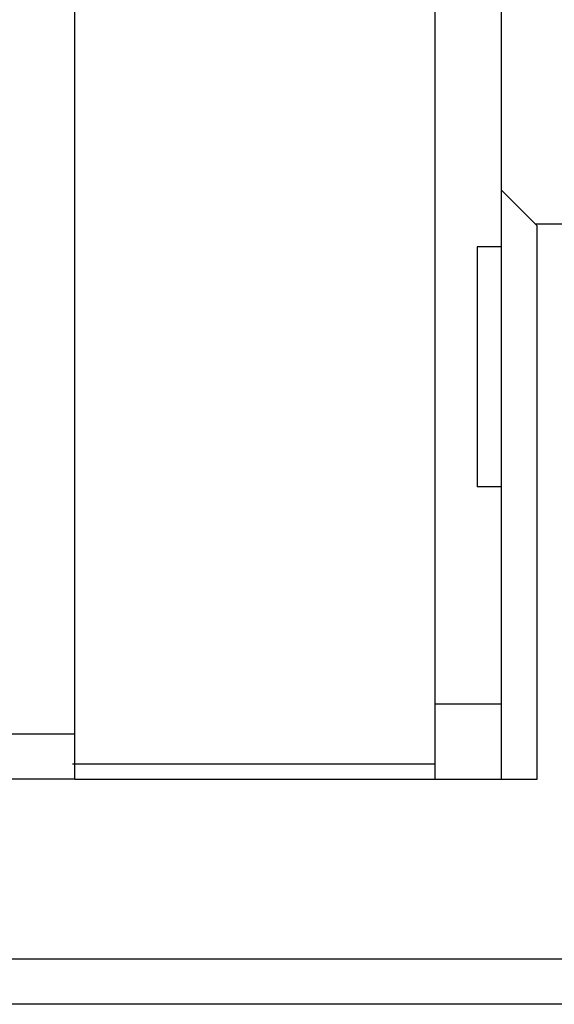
# Model space of a CAD drawing. Header units: millimetres. Extents: x 449 to 870, y -227 to -75.
# Tile 52 of 55: x 821 to 839, y -200 to -168. Entities that reach past the tile are written whole.
import ezdxf

# ---------------------------------------------------------------- set-up
doc = ezdxf.new("R2010")
doc.units = ezdxf.units.MM
doc.layers.add('2', color=7, linetype='CONTINUOUS')
doc.layers.add('OUT', color=3, linetype='CONTINUOUS')

msp = doc.modelspace()

# ---------------------------------------------------------------- linework, layer by layer
at = {"layer": '2', "color": 0, "linetype": 'Continuous'}
for p, q in [((822.829, -191.445), (822.829, -153.445)), ((834.829, -153.945), (834.829, -192.945)), ((837.029, -153.945), (837.029, -192.945)), ((838.229, -174.495), (837.029, -173.295)), ((860.723, -174.445), (838.179, -174.445)), ((838.229, -192.945), (838.229, -174.495)), ((836.229, -175.196), (836.229, -183.196)), ((837.029, -175.196), (836.229, -175.196)), ((837.029, -183.196), (836.229, -183.196)), ((837.029, -190.445), (834.829, -190.445)), ((822.829, -192.945), (822.829, -191.445)), ((822.829, -192.945), (822.829, -191.445)), ((834.829, -192.445), (822.749, -192.445)), ((822.829, -192.945), (834.829, -192.945)), ((834.829, -192.945), (838.229, -192.945)), ((860.723, -200.445), (603.329, -200.445))]:
    msp.add_line(p, q, dxfattribs=at)
msp.add_open_spline([(860.723, -198.945), (654.442, -198.945)], degree=1, dxfattribs=at)
at = {"layer": 'OUT', "color": 0}
for p, q in [((822.829, -191.445), (822.829, -153.945)), ((822.829, -191.445), (699.829, -191.445)), ((822.829, -192.945), (822.829, -191.445)), ((822.829, -192.945), (699.829, -192.945))]:
    msp.add_line(p, q, dxfattribs=at)

doc.saveas('drawing.dxf')
